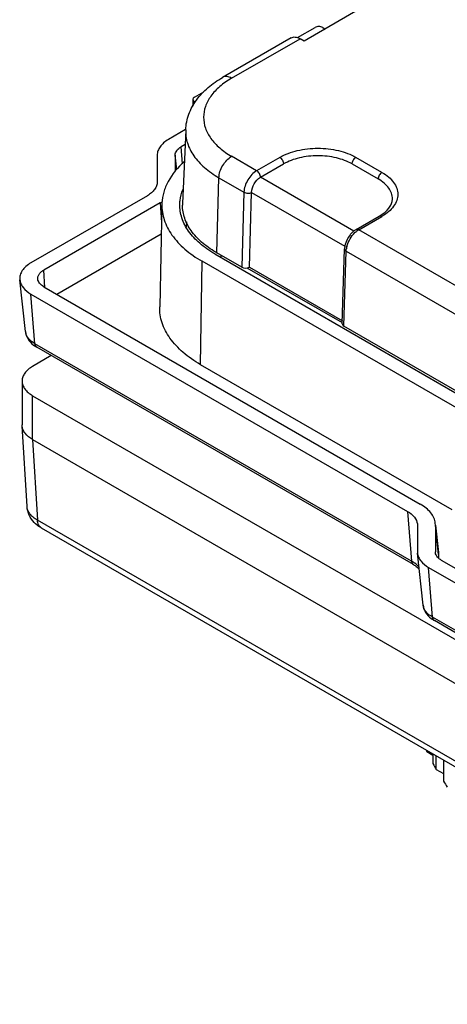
# Model space of a CAD drawing. Header units: millimetres. Extents: x 0 to 210, y 0 to 297.
# Tile 18 of 23: x 101 to 111, y 219 to 241. Entities that reach past the tile are written whole.
import ezdxf

# ---------------------------------------------------------------- set-up
doc = ezdxf.new("R2010")
doc.units = ezdxf.units.MM
doc.header["$LTSCALE"] = 19.36
doc.layers.get('0').update_dxf_attribs({"linetype": 'CONTINUOUS'})

msp = doc.modelspace()

# ---------------------------------------------------------------- linework, layer by layer
at = {"color": 7, "linetype": 'Continuous'}
for p, q in [((108.889, 241.034), (107.419, 240.185)), ((107.271, 240.263), (107.659, 240.487)), ((107.829, 240.487), (107.885, 240.454)), ((107.127, 240.258), (105.599, 239.376)), ((107.419, 240.185), (107.327, 240.238)), ((104.972, 238.936), (105.181, 239.056)), ((104.937, 238.888), (104.934, 238.735)), ((104.988, 238.828), (104.972, 238.838)), ((104.775, 238.211), (104.391, 237.99)), ((104.777, 238.208), (104.706, 236.564)), ((104.762, 237.877), (104.674, 237.827)), ((104.142, 237.642), (104.142, 237.045)), ((104.542, 237.642), (104.542, 237.281)), ((106.443, 237.148), (106.959, 237.446)), ((108.486, 237.446), (109.066, 237.111)), ((106.195, 235.143), (106.245, 236.813)), ((103.923, 236.739), (101.329, 235.242)), ((104.206, 236.576), (101.612, 235.079)), ((104.246, 236.549), (104.197, 234.263)), ((104.791, 236.154), (104.789, 236.035)), ((108.575, 235.986), (109.091, 236.284)), ((104.231, 235.881), (101.907, 234.539)), ((108.267, 233.879), (108.317, 235.551)), ((111.69, 231.498), (105.142, 235.278)), ((105.425, 235.441), (112.376, 231.428)), ((106.026, 235.143), (105.467, 235.466)), ((108.268, 233.901), (106.146, 235.126)), ((106.195, 235.143), (108.269, 233.946)), ((101.205, 233.711), (101.081, 234.864)), ((101.612, 234.71), (110.004, 229.865)), ((101.329, 234.546), (109.721, 229.701)), ((112.98, 231.128), (108.303, 233.829)), ((109.85, 228.517), (101.458, 233.362)), ((101.782, 233.175), (101.366, 232.935)), ((110.712, 229.736), (105.107, 232.972)), ((101.131, 232.608), (101.131, 231.628)), ((101.366, 232.281), (122.862, 219.871)), ((101.132, 231.612), (101.131, 231.628)), ((101.241, 229.811), (101.132, 231.612)), ((101.366, 231.302), (122.862, 218.891)), ((109.939, 229.423), (109.94, 229.396)), ((109.94, 229.396), (109.94, 228.799)), ((110.34, 229.396), (110.338, 229.437)), ((110.34, 229.396), (110.34, 228.799)), ((110.342, 229.396), (110.408, 228.786)), ((101.557, 229.334), (122.945, 216.986)), ((109.94, 228.799), (109.942, 228.768)), ((110.066, 227.615), (109.942, 228.768)), ((110.341, 228.782), (110.34, 228.799)), ((110.408, 228.786), (110.41, 228.743)), ((110.41, 228.743), (110.41, 228.66)), ((110.473, 228.614), (112.55, 227.415)), ((110.19, 228.451), (112.267, 227.251)), ((112.396, 226.067), (110.318, 227.267)), ((110.149, 224.347), (110.149, 224.374)), ((110.149, 224.347), (110.285, 224.269)), ((110.285, 224.295), (110.285, 224.08)), ((110.36, 223.948), (110.36, 224.252)), ((110.52, 224.159), (110.52, 223.686)), ((110.36, 223.948), (110.52, 223.863))]:
    msp.add_line(p, q, dxfattribs=at)
at = {"color": 9, "linetype": 'Continuous'}
for p, q in [((105.799, 239.356), (107.327, 240.238)), ((104.971, 238.799), (104.972, 238.838)), ((104.702, 237.451), (104.674, 237.827)), ((104.576, 237.322), (104.542, 237.642)), ((106.358, 237.295), (105.799, 237.617)), ((106.874, 237.593), (106.358, 237.295)), ((109.151, 237.258), (108.571, 237.593)), ((105.467, 235.466), (105.517, 237.139)), ((105.517, 237.139), (106.075, 236.816)), ((108.521, 235.948), (106.443, 237.148)), ((106.075, 236.816), (106.026, 235.143)), ((106.245, 236.813), (108.324, 235.613)), ((104.206, 236.576), (104.237, 236.143)), ((108.635, 235.98), (109.151, 236.278)), ((121.922, 228.309), (108.635, 235.98)), ((108.303, 233.829), (108.352, 235.502)), ((108.352, 235.502), (112.98, 232.83)), ((105.107, 232.972), (105.142, 235.278)), ((105.557, 235.414), (105.556, 235.365)), ((101.64, 234.693), (101.612, 235.079)), ((101.417, 233.44), (101.329, 234.546)), ((109.809, 228.595), (101.417, 233.44)), ((101.366, 231.302), (101.366, 232.281)), ((101.365, 231.302), (101.474, 229.506)), ((109.721, 229.701), (109.809, 228.595)), ((122.862, 217.158), (101.474, 229.506)), ((110.41, 228.743), (110.34, 229.396)), ((110.277, 227.344), (110.19, 228.451)), ((112.355, 226.145), (110.277, 227.344))]:
    msp.add_line(p, q, dxfattribs=at)
at = {"color": 7, "linetype": 'Continuous'}
for centre, radius, start, end in [((103.698, 237.458), 1.017, 301.047, 303.0198), ((103.675, 237.495), 1.06, 299.9974, 301.0534), ((105.265, 236.527), 1.02, 177.4699, 178.7784), ((105.571, 236.527), 0.866, 177.5552, 179.9987), ((108.612, 237.114), 0.958, 299.98, 302.8599), ((108.661, 237.04), 0.869, 302.848, 306.3392), ((106.676, 237.56), 2.418, 239.4539, 240.0012), ((115.191, 226.768), 5.593, 205.2363, 205.6578), ((115.525, 226.942), 5.97, 208.6434, 210.0977), ((115.953, 227.205), 6.473, 212.9305, 214.3086)]:
    msp.add_arc(centre, radius, start, end, dxfattribs=at)
at = {"color": 9, "linetype": 'Continuous'}
for centre, radius, start, end in [((108.881, 235.475), 0.529, 165.2742, 171.3466), ((101.455, 233.738), 0.252, 186.1833, 194.0351)]:
    msp.add_arc(centre, radius, start, end, dxfattribs=at)
at = {"color": 7, "linetype": 'Continuous'}
for centre, start_param, end_param in [((106.111, 235.192), 3.926386, 5.497182), ((108.387, 233.878), 3.12574, 3.926386)]:
    msp.add_ellipse(centre, major_axis=(0.12, 0), ratio=0.577342, start_param=start_param, end_param=end_param, dxfattribs=at)
for points, knots in [([(107.829, 240.487), (107.804, 240.502), (107.744, 240.513), (107.684, 240.502), (107.659, 240.487)], [0, 0, 0, 0, 0.500001, 1, 1, 1, 1]), ([(107.127, 240.258), (107.154, 240.273), (107.228, 240.285), (107.294, 240.257), (107.327, 240.238)], [0, 0, 0, 0, 0.449169, 1, 1, 1, 1]), ([(104.777, 238.208), (104.782, 238.325), (104.831, 238.563), (105.009, 238.885), (105.271, 239.162), (105.485, 239.31), (105.599, 239.376)], [0, 0, 0, 0, 0.237773, 0.480182, 0.73258, 1, 1, 1, 1]), ([(104.972, 238.936), (104.962, 238.93), (104.945, 238.917), (104.937, 238.897), (104.937, 238.888)], [0, 0, 0, 0, 0.550388, 1, 1, 1, 1]), ([(104.937, 238.888), (104.937, 238.878), (104.945, 238.857), (104.962, 238.844), (104.972, 238.838)], [0, 0, 0, 0, 0.448834, 1, 1, 1, 1]), ([(104.391, 237.99), (104.354, 237.968), (104.286, 237.922), (104.205, 237.836), (104.154, 237.742), (104.142, 237.674), (104.142, 237.642)], [0, 0, 0, 0, 0.289706, 0.549059, 0.782284, 1, 1, 1, 1]), ([(104.542, 237.642), (104.542, 237.677), (104.573, 237.756), (104.637, 237.805), (104.674, 237.827)], [0, 0, 0, 0, 0.449244, 1, 1, 1, 1]), ([(104.745, 237.495), (104.603, 237.369), (104.417, 237.154), (104.278, 236.822), (104.25, 236.654), (104.246, 236.572)], [0, 0, 0, 0, 0.530676, 0.770256, 1, 1, 1, 1]), ([(108.486, 237.446), (108.378, 237.508), (108.126, 237.6), (107.723, 237.643), (107.32, 237.6), (107.067, 237.508), (106.959, 237.446)], [0, 0, 0, 0, 0.237229, 0.500001, 0.762772, 1, 1, 1, 1]), ([(104.142, 237.045), (104.142, 237.016), (104.131, 236.957), (104.086, 236.874), (104.015, 236.799), (103.956, 236.758), (103.923, 236.739)], [0, 0, 0, 0, 0.217716, 0.450941, 0.710294, 1, 1, 1, 1]), ([(106.245, 236.813), (106.247, 236.88), (106.294, 237.01), (106.385, 237.115), (106.443, 237.148)], [0, 0, 0, 0, 0.502231, 1, 1, 1, 1]), ([(109.383, 236.67), (109.383, 236.711), (109.367, 236.797), (109.302, 236.916), (109.2, 237.024), (109.114, 237.084), (109.066, 237.111)], [0, 0, 0, 0, 0.217772, 0.450927, 0.710222, 1, 1, 1, 1]), ([(104.646, 236.546), (104.646, 236.574), (104.654, 236.688), (104.684, 236.801), (104.717, 236.881)], [0, 0, 0, 0, 0.246417, 1, 1, 1, 1]), ([(109.176, 236.339), (109.237, 236.384), (109.317, 236.461), (109.374, 236.584), (109.383, 236.643), (109.383, 236.67)], [0, 0, 0, 0, 0.56751, 0.795565, 1, 1, 1, 1]), ([(104.246, 236.549), (104.243, 236.431), (104.282, 236.184), (104.465, 235.839), (104.759, 235.527), (105.005, 235.357), (105.142, 235.278)], [0, 0, 0, 0, 0.217824, 0.450671, 0.709801, 1, 1, 1, 1]), ([(105.425, 235.441), (105.306, 235.51), (105.091, 235.658), (104.836, 235.929), (104.677, 236.229), (104.644, 236.443), (104.646, 236.546)], [0, 0, 0, 0, 0.290199, 0.549329, 0.782176, 1, 1, 1, 1]), ([(105.447, 235.477), (105.336, 235.543), (105.134, 235.685), (104.893, 235.942), (104.741, 236.226), (104.705, 236.43), (104.705, 236.527)], [0, 0, 0, 0, 0.289195, 0.548202, 0.78163, 1, 1, 1, 1]), ([(108.575, 235.986), (108.568, 235.982), (108.538, 235.964), (108.511, 235.942), (108.493, 235.924)], [0, 0, 0, 0, 0.24335, 1, 1, 1, 1]), ([(108.493, 235.924), (108.473, 235.906), (108.402, 235.827), (108.352, 235.729), (108.332, 235.652)], [0, 0, 0, 0, 0.247925, 1, 1, 1, 1]), ([(108.332, 235.652), (108.33, 235.644), (108.322, 235.61), (108.318, 235.576), (108.317, 235.551)], [0, 0, 0, 0, 0.256304, 1, 1, 1, 1]), ([(101.329, 235.242), (101.289, 235.219), (101.217, 235.168), (101.132, 235.075), (101.083, 234.972), (101.077, 234.898), (101.081, 234.864)], [0, 0, 0, 0, 0.291534, 0.550134, 0.781603, 1, 1, 1, 1]), ([(101.48, 234.878), (101.478, 234.896), (101.481, 234.935), (101.507, 234.99), (101.552, 235.04), (101.591, 235.066), (101.612, 235.079)], [0, 0, 0, 0, 0.218399, 0.449832, 0.708597, 1, 1, 1, 1]), ([(101.081, 234.864), (101.084, 234.834), (101.101, 234.772), (101.175, 234.653), (101.263, 234.584), (101.329, 234.546)], [0, 0, 0, 0, 0.218529, 0.453896, 1, 1, 1, 1]), ([(101.612, 234.71), (101.577, 234.73), (101.517, 234.775), (101.484, 234.845), (101.48, 234.878)], [0, 0, 0, 0, 0.548539, 1, 1, 1, 1]), ([(105.107, 232.972), (104.969, 233.052), (104.718, 233.225), (104.42, 233.541), (104.234, 233.892), (104.194, 234.143), (104.197, 234.263)], [0, 0, 0, 0, 0.290199, 0.549329, 0.782176, 1, 1, 1, 1]), ([(101.205, 233.711), (101.211, 233.652), (101.253, 233.536), (101.337, 233.447), (101.385, 233.41)], [0, 0, 0, 0, 0.49468, 1, 1, 1, 1]), ([(101.366, 232.935), (101.331, 232.914), (101.267, 232.87), (101.191, 232.79), (101.143, 232.702), (101.131, 232.638), (101.131, 232.608)], [0, 0, 0, 0, 0.289705, 0.549091, 0.782218, 1, 1, 1, 1]), ([(101.131, 232.608), (101.131, 232.577), (101.143, 232.514), (101.191, 232.425), (101.267, 232.345), (101.331, 232.302), (101.366, 232.281)], [0, 0, 0, 0, 0.217782, 0.450908, 0.710295, 1, 1, 1, 1]), ([(101.365, 231.302), (101.302, 231.338), (101.216, 231.405), (101.147, 231.522), (101.133, 231.583), (101.132, 231.612)], [0, 0, 0, 0, 0.546896, 0.781616, 1, 1, 1, 1]), ([(101.403, 229.453), (101.357, 229.501), (101.278, 229.612), (101.245, 229.745), (101.241, 229.811)], [0, 0, 0, 0, 0.498841, 1, 1, 1, 1]), ([(110.338, 229.437), (110.334, 229.478), (110.311, 229.561), (110.24, 229.676), (110.136, 229.78), (110.051, 229.838), (110.004, 229.865)], [0, 0, 0, 0, 0.218061, 0.452875, 0.712497, 1, 1, 1, 1]), ([(109.721, 229.701), (109.779, 229.668), (109.877, 229.593), (109.933, 229.477), (109.939, 229.423)], [0, 0, 0, 0, 0.548385, 1, 1, 1, 1]), ([(101.557, 229.334), (101.543, 229.342), (101.487, 229.376), (101.437, 229.418), (101.403, 229.453)], [0, 0, 0, 0, 0.252237, 1, 1, 1, 1]), ([(109.942, 228.768), (109.945, 228.738), (109.962, 228.676), (110.036, 228.557), (110.124, 228.489), (110.19, 228.451)], [0, 0, 0, 0, 0.218627, 0.45404, 1, 1, 1, 1]), ([(110.473, 228.614), (110.459, 228.622), (110.413, 228.652), (110.372, 228.695), (110.356, 228.731)], [0, 0, 0, 0, 0.279597, 1, 1, 1, 1]), ([(109.85, 228.517), (109.863, 228.509), (109.909, 228.481), (109.953, 228.447), (109.981, 228.418)], [0, 0, 0, 0, 0.276947, 1, 1, 1, 1]), ([(110.066, 227.615), (110.072, 227.557), (110.114, 227.44), (110.198, 227.352), (110.246, 227.315)], [0, 0, 0, 0, 0.49468, 1, 1, 1, 1])]:
    msp.add_open_spline(points, degree=3, knots=knots, dxfattribs=at)
at = {"color": 9, "linetype": 'Continuous'}
for points, knots in [([(105.799, 239.356), (105.706, 239.302), (105.536, 239.186), (105.334, 238.973), (105.206, 238.737), (105.161, 238.487), (105.206, 238.237), (105.334, 238.001), (105.536, 237.788), (105.706, 237.671), (105.799, 237.617)], [0, 0, 0, 0, 0.144901, 0.274525, 0.391114, 0.499999, 0.608884, 0.725473, 0.855099, 1, 1, 1, 1]), ([(105.799, 239.356), (105.766, 239.375), (105.7, 239.403), (105.626, 239.392), (105.599, 239.376)], [0, 0, 0, 0, 0.550818, 1, 1, 1, 1]), ([(104.777, 238.208), (104.772, 238.109), (104.801, 237.901), (104.951, 237.61), (105.196, 237.348), (105.402, 237.205), (105.517, 237.139)], [0, 0, 0, 0, 0.217913, 0.450426, 0.709419, 1, 1, 1, 1]), ([(106.874, 237.593), (106.995, 237.662), (107.275, 237.764), (107.723, 237.812), (108.171, 237.764), (108.451, 237.662), (108.571, 237.593)], [0, 0, 0, 0, 0.237228, 0.499999, 0.762771, 1, 1, 1, 1]), ([(105.517, 237.139), (105.518, 237.185), (105.537, 237.281), (105.598, 237.415), (105.686, 237.532), (105.76, 237.595), (105.799, 237.617)], [0, 0, 0, 0, 0.239382, 0.502162, 0.763771, 1, 1, 1, 1]), ([(106.874, 237.593), (106.899, 237.578), (106.939, 237.532), (106.959, 237.475), (106.959, 237.446)], [0, 0, 0, 0, 0.499999, 1, 1, 1, 1]), ([(108.486, 237.446), (108.486, 237.475), (108.506, 237.532), (108.546, 237.578), (108.571, 237.593)], [0, 0, 0, 0, 0.500002, 1, 1, 1, 1]), ([(106.358, 237.295), (106.319, 237.272), (106.244, 237.21), (106.157, 237.092), (106.096, 236.958), (106.077, 236.862), (106.075, 236.816)], [0, 0, 0, 0, 0.236229, 0.497838, 0.760618, 1, 1, 1, 1]), ([(106.443, 237.148), (106.443, 237.177), (106.423, 237.234), (106.383, 237.28), (106.358, 237.295)], [0, 0, 0, 0, 0.500001, 1, 1, 1, 1]), ([(109.151, 237.258), (109.126, 237.243), (109.086, 237.197), (109.066, 237.14), (109.066, 237.111)], [0, 0, 0, 0, 0.499998, 1, 1, 1, 1]), ([(109.151, 237.258), (109.204, 237.228), (109.299, 237.162), (109.413, 237.042), (109.486, 236.909), (109.511, 236.768), (109.486, 236.627), (109.413, 236.494), (109.299, 236.374), (109.204, 236.309), (109.151, 236.278)], [0, 0, 0, 0, 0.144889, 0.274537, 0.391115, 0.500001, 0.608887, 0.725464, 0.855111, 1, 1, 1, 1]), ([(106.075, 236.816), (106.101, 236.802), (106.16, 236.79), (106.22, 236.799), (106.245, 236.813)], [0, 0, 0, 0, 0.502287, 1, 1, 1, 1]), ([(109.091, 236.284), (109.099, 236.289), (109.121, 236.292), (109.141, 236.284), (109.151, 236.278)], [0, 0, 0, 0, 0.449252, 1, 1, 1, 1]), ([(108.635, 235.98), (108.625, 235.986), (108.605, 235.994), (108.583, 235.991), (108.575, 235.986)], [0, 0, 0, 0, 0.550748, 1, 1, 1, 1]), ([(108.368, 235.609), (108.384, 235.667), (108.432, 235.779), (108.506, 235.875), (108.549, 235.916)], [0, 0, 0, 0, 0.50134, 1, 1, 1, 1]), ([(108.317, 235.551), (108.317, 235.542), (108.325, 235.521), (108.342, 235.508), (108.352, 235.502)], [0, 0, 0, 0, 0.443522, 1, 1, 1, 1]), ([(101.417, 233.44), (101.366, 233.469), (101.279, 233.534), (101.223, 233.63), (101.211, 233.677)], [0, 0, 0, 0, 0.54455, 1, 1, 1, 1]), ([(101.458, 233.362), (101.446, 233.369), (101.425, 233.393), (101.418, 233.423), (101.417, 233.44)], [0, 0, 0, 0, 0.456815, 1, 1, 1, 1]), ([(101.474, 229.506), (101.441, 229.525), (101.379, 229.565), (101.305, 229.64), (101.256, 229.722), (101.242, 229.782), (101.241, 229.811)], [0, 0, 0, 0, 0.288094, 0.547275, 0.781278, 1, 1, 1, 1]), ([(101.557, 229.334), (101.531, 229.349), (101.486, 229.403), (101.475, 229.47), (101.474, 229.506)], [0, 0, 0, 0, 0.452096, 1, 1, 1, 1]), ([(109.884, 228.545), (109.878, 228.549), (109.854, 228.567), (109.828, 228.583), (109.809, 228.595)], [0, 0, 0, 0, 0.243835, 1, 1, 1, 1]), ([(109.809, 228.595), (109.81, 228.578), (109.817, 228.548), (109.838, 228.524), (109.85, 228.517)], [0, 0, 0, 0, 0.543185, 1, 1, 1, 1]), ([(109.977, 228.458), (109.97, 228.466), (109.942, 228.498), (109.91, 228.526), (109.884, 228.545)], [0, 0, 0, 0, 0.239212, 1, 1, 1, 1]), ([(110.277, 227.344), (110.221, 227.377), (110.125, 227.449), (110.071, 227.562), (110.066, 227.615)], [0, 0, 0, 0, 0.548428, 1, 1, 1, 1]), ([(110.318, 227.267), (110.306, 227.273), (110.285, 227.298), (110.279, 227.328), (110.277, 227.344)], [0, 0, 0, 0, 0.456815, 1, 1, 1, 1])]:
    msp.add_open_spline(points, degree=3, knots=knots, dxfattribs=at)
for points in [[(108.549, 235.916), (108.564, 235.929), (108.58, 235.943), (108.596, 235.955)], [(108.596, 235.955), (108.609, 235.964), (108.622, 235.972), (108.635, 235.98)], [(108.352, 235.502), (108.353, 235.519), (108.354, 235.537), (108.357, 235.554)]]:
    msp.add_open_spline(points, degree=3, dxfattribs=at)
at = {"color": 7, "linetype": 'Continuous'}
for points in [[(101.385, 233.41), (101.408, 233.393), (101.432, 233.377), (101.458, 233.362)], [(110.356, 228.731), (110.348, 228.747), (110.343, 228.765), (110.341, 228.782)], [(110.246, 227.315), (110.269, 227.297), (110.293, 227.281), (110.318, 227.267)]]:
    msp.add_open_spline(points, degree=3, dxfattribs=at)

doc.saveas('drawing.dxf')
